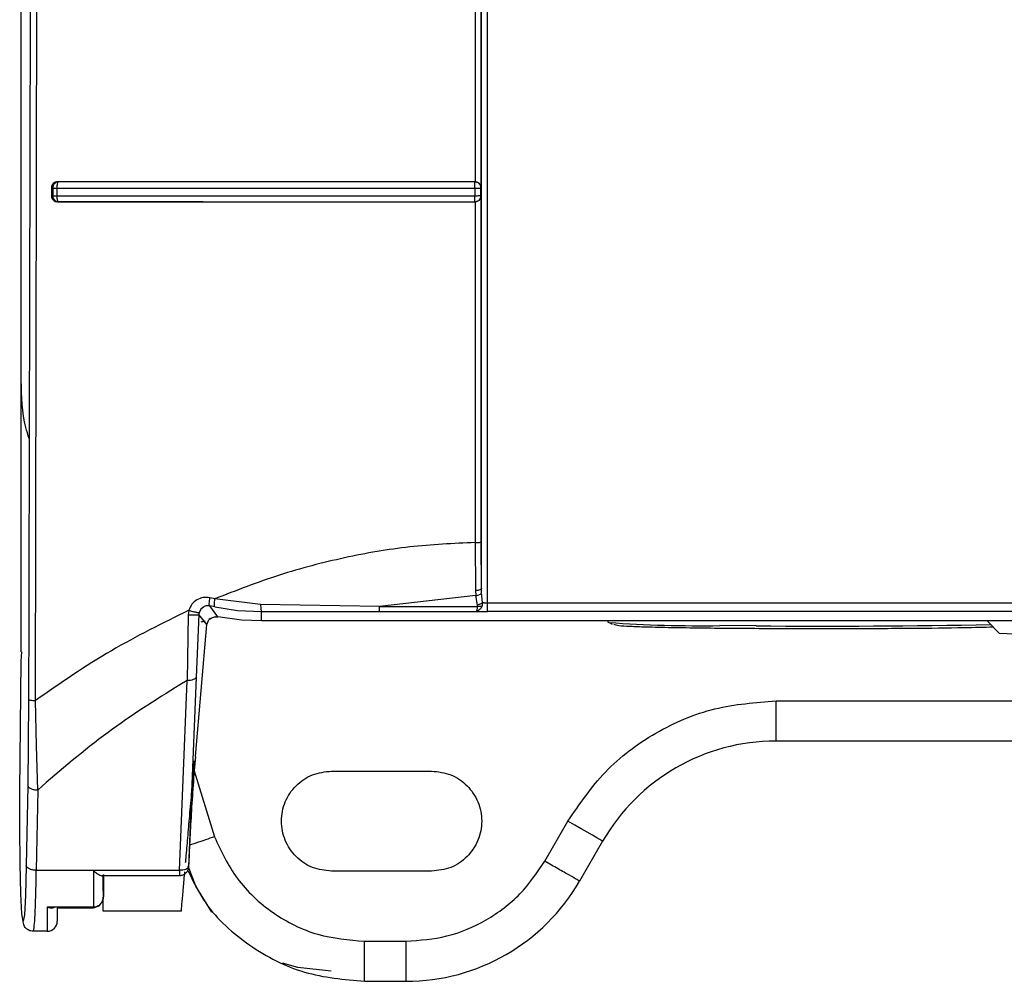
# Model space of a CAD drawing. Header units: inches. Extents: x 170 to 312, y 215 to 248.
# Tile 169 of 256: x 200.9749 to 201.0395, y 222.214 to 222.277. Entities that reach past the tile are written whole.
import ezdxf

# ---------------------------------------------------------------- set-up
doc = ezdxf.new("R2010")
doc.units = ezdxf.units.IN
doc.header["$LTSCALE"] = 0.25
doc.header["$MEASUREMENT"] = 0
doc.layers.add('MOTOR LH', color=7, linetype='Continuous')

msp = doc.modelspace()

# ---------------------------------------------------------------- linework, layer by layer
at = {"layer": 'MOTOR LH'}
for p, q in [((200.9750351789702, 222.2533859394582), (200.9750351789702, 222.6812074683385)), ((200.9750390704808, 222.2356038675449), (200.9750390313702, 222.4723084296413)), ((201.0051918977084, 222.266030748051), (201.0051920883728, 222.3056426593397)), ((200.9759613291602, 222.2324238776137), (200.9760979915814, 222.2943961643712)), ((201.0047949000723, 222.2941381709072), (201.0047894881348, 222.266414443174)), ((200.9774338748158, 222.2663709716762), (200.9773954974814, 222.2662787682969)), ((200.9774302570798, 222.2664169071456), (200.977480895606, 222.266407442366)), ((200.9774565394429, 222.2663968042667), (200.9774338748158, 222.2663709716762)), ((200.977480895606, 222.2664074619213), (200.9774565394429, 222.2663968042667)), ((201.0047708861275, 222.2659879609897), (201.0047720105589, 222.2661411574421)), ((201.0047720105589, 222.2661411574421), (201.0047727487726, 222.2662737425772)), ((201.0047727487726, 222.2662737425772), (201.0047739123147, 222.2663661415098)), ((201.0047744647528, 222.266405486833), (201.0047894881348, 222.2664145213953)), ((200.9770088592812, 222.2660265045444), (200.9770088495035, 222.2654884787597)), ((200.9770088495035, 222.2654884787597), (200.977096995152, 222.265504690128)), ((200.9770088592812, 222.2660265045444), (200.977096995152, 222.2660088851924)), ((200.977096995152, 222.2660088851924), (200.977096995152, 222.265504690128)), ((200.9773643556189, 222.2659909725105), (200.9773643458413, 222.2654844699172)), ((201.0047708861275, 222.2659879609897), (201.0047708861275, 222.2654818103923)), ((201.0051348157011, 222.265496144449), (201.0050463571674, 222.2654884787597)), ((201.0051690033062, 222.265503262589), (201.0051348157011, 222.265496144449)), ((201.0051689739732, 222.2660132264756), (201.0051918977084, 222.266030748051)), ((201.0051918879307, 222.2654863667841), (201.0051689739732, 222.265503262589)), ((201.0051690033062, 222.265503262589), (201.0051690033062, 222.2660132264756)), ((201.005191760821, 222.2428013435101), (201.0051918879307, 222.2654863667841)), ((200.9774212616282, 222.265104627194), (200.9774802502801, 222.265115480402)), ((201.0047754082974, 222.2651125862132), (201.0047903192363, 222.2651022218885)), ((201.0047903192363, 222.2651022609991), (201.0047946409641, 222.2427753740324)), ((201.0047946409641, 222.2427753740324), (201.0048171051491, 222.2396208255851)), ((201.0052109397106, 222.2397813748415), (201.005191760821, 222.2428013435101)), ((201.0048171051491, 222.2396208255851), (201.0048318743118, 222.2392987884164)), ((201.0052181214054, 222.2394693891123), (201.0052109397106, 222.2397813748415)), ((200.9877358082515, 222.2390860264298), (200.9874093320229, 222.2391546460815)), ((200.9907241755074, 222.2387159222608), (200.9877358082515, 222.2390860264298)), ((201.0048318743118, 222.2392987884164), (200.9985134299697, 222.2385893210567)), ((201.0049384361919, 222.2386738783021), (201.0048318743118, 222.2392987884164)), ((201.0052713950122, 222.2388351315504), (201.0052181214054, 222.2394693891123)), ((200.9860177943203, 222.2383328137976), (200.9859759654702, 222.2380409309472)), ((200.986814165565, 222.2383995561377), (200.9867140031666, 222.238199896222)), ((200.986975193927, 222.2385463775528), (200.986814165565, 222.2383995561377)), ((200.9877317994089, 222.2385482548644), (200.9873942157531, 222.2386197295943)), ((200.9879304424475, 222.2379010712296), (200.9873942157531, 222.2386197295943)), ((200.9877317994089, 222.2385482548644), (200.9892205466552, 222.238325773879)), ((200.9892205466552, 222.238325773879), (200.9907884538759, 222.2382506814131)), ((200.9985134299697, 222.2385893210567), (200.9907241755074, 222.2387159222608)), ((200.9985134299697, 222.2385893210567), (201.004940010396, 222.238589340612)), ((201.1492009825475, 222.2388000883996), (201.0056043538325, 222.2388000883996)), ((200.9859759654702, 222.2380409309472), (200.9859043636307, 222.2337282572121)), ((200.9866851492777, 222.238061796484), (200.9864935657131, 222.2339585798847)), ((200.9872041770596, 222.2373921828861), (200.9866851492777, 222.238061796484)), ((200.9866907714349, 222.2380614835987), (200.9867140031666, 222.238199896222)), ((200.9871989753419, 222.2373924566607), (200.9873438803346, 222.237702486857)), ((200.9877574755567, 222.2379069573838), (200.9873405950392, 222.2377551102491)), ((200.9877574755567, 222.2379069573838), (200.9879303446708, 222.2379005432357)), ((200.9894771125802, 222.2376943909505), (200.9879304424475, 222.2379010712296)), ((200.9907870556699, 222.2376398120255), (200.9894771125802, 222.2376943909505)), ((200.9907870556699, 222.2376398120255), (200.9907884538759, 222.2382506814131)), ((200.9907884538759, 222.2382506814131), (200.9946438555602, 222.2382605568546)), ((200.9946438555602, 222.2382605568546), (200.9985120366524, 222.2382629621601)), ((200.9985120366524, 222.2382629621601), (201.0048550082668, 222.2382629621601)), ((201.1492009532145, 222.2382509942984), (201.005604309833, 222.2382509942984)), ((200.9864488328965, 222.2287476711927), (200.9872041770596, 222.2373921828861)), ((200.9964348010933, 222.2376379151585), (200.9907832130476, 222.2376379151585)), ((201.1640154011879, 222.2376398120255), (200.9907870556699, 222.2376398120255)), ((200.9964348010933, 222.2376398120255), (200.9964348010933, 222.2376379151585)), ((201.0135586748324, 222.2375384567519), (201.0134575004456, 222.2376398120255)), ((201.0137914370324, 222.2374082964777), (201.0135586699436, 222.2375384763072)), ((201.0323580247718, 222.2376398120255), (201.0323757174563, 222.2376379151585)), ((201.0323757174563, 222.2376379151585), (201.0323757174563, 222.2376398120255)), ((201.1224190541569, 222.2376379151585), (201.0323757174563, 222.2376379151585)), ((201.0391499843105, 222.2368341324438), (201.0383459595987, 222.2376379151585)), ((200.9750390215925, 222.234989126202), (200.9750645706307, 222.2356027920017)), ((200.9749448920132, 222.2264990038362), (200.9750390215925, 222.234989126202)), ((200.9864935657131, 222.2339585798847), (200.9860008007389, 222.2215203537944)), ((200.9854115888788, 222.2212901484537), (200.9859043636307, 222.2337282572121)), ((200.9859043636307, 222.2337282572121), (200.9854377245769, 222.2334565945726)), ((200.975517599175, 222.2324683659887), (200.9754994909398, 222.2296297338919)), ((200.9760439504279, 222.2294511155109), (200.9759613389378, 222.2324238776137)), ((201.0245124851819, 222.2323885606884), (201.1302822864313, 222.2323885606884)), ((200.9754994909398, 222.2296297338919), (200.975461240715, 222.226846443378)), ((200.9761170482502, 222.2265533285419), (200.9760439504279, 222.2294511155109)), ((201.1302822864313, 222.2297639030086), (201.0245124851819, 222.2297639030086)), ((200.9863763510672, 222.2278198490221), (200.9877001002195, 222.2234871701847)), ((200.9953763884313, 222.2277953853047), (201.0019380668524, 222.2277953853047)), ((200.975461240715, 222.226846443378), (200.9753693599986, 222.2215832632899)), ((200.9749346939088, 222.2240813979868), (200.9749448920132, 222.2264990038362)), ((200.9761170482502, 222.2265533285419), (200.9760251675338, 222.2212901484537)), ((201.009358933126, 222.2218898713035), (201.0108742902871, 222.2245145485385)), ((200.9749560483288, 222.2217234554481), (200.9749346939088, 222.2240813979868)), ((201.0131473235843, 222.223202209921), (201.0116319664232, 222.2205775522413)), ((200.975006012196, 222.2197501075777), (200.9749560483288, 222.2217234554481)), ((200.9753693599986, 222.2215832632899), (200.975317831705, 222.2196446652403)), ((200.9760251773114, 222.2212901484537), (200.9854115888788, 222.2212901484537)), ((200.9854232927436, 222.2209270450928), (200.9803380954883, 222.2209270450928)), ((200.9804203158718, 222.2210115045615), (200.9804202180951, 222.2195756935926)), ((201.0019380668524, 222.2212337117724), (200.9953763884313, 222.2212337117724)), ((200.9750777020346, 222.2184331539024), (200.975006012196, 222.2197501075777)), ((200.975317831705, 222.2196446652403), (200.9752451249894, 222.218376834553)), ((200.9804202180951, 222.2195756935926), (200.9804201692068, 222.2202376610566)), ((200.9804076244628, 222.2194409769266), (200.9803631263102, 222.219295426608)), ((200.9751612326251, 222.2179533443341), (200.9750777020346, 222.2184331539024)), ((200.9752451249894, 222.218376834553), (200.9751612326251, 222.2179533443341)), ((200.9797640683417, 222.218869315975), (200.9767456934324, 222.218869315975)), ((200.9767456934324, 222.218869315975), (200.977009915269, 222.218812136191)), ((200.9797677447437, 222.218812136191), (200.9773863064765, 222.218812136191)), ((200.9774017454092, 222.218812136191), (200.9774016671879, 222.2182948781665)), ((200.9855338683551, 222.2186090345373), (200.9804141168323, 222.2186090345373)), ((200.9774015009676, 222.2180089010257), (200.9774014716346, 222.2179651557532)), ((200.9767453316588, 222.2172966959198), (200.9758197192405, 222.2172966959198)), ((200.9975431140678, 222.2166405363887), (201.0002667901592, 222.2166405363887)), ((200.9975431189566, 222.2140158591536), (200.9975431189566, 222.2166405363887)), ((200.9975431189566, 222.2140158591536), (201.0002668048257, 222.2140158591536))]:
    msp.add_line(p, q, dxfattribs=at)
at = {"layer": 'MOTOR LH', "flags": 128}
for points in [[(201.023222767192, 222.2373107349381), (201.0231971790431, 222.2373108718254), (201.0208300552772, 222.2373287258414)], [(201.0131473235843, 222.223202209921), (201.0131036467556, 222.2232274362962), (201.0129742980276, 222.2233021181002), (201.012764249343, 222.2234233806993), (201.0124815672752, 222.2235865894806), (201.0121371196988, 222.2237854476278), (201.0117441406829, 222.2240123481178), (201.0113177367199, 222.2242585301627), (201.0108742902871, 222.2245145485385)], [(200.9875322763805, 222.2185454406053), (200.986490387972, 222.2202440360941), (200.9859721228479, 222.2215519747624)], [(200.9767456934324, 222.218869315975), (200.9767456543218, 222.2185112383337), (200.9767456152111, 222.2181956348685), (200.9767455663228, 222.2179247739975), (200.9767455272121, 222.2177005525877), (200.9767454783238, 222.2175245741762), (200.9767454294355, 222.2173980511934), (200.9767453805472, 222.217321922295), (200.9767453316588, 222.2172966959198)], [(200.995358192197, 222.21467203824), (200.9931680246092, 222.2149188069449), (200.9921682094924, 222.215203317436)]]:
    msp.add_lwpolyline(points, dxfattribs=at)
at = {"layer": 'MOTOR LH'}
for centre, radius, start, end in [((201.0195754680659, 222.3199865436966), 0.08266733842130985, 265.8261393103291, 270.8695733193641), ((201.0275253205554, 222.8632809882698), 0.6259850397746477, 269.6061885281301, 271.0128102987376), ((201.0557438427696, 222.6118876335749), 0.3754204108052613, 267.4666590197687, 272.5333409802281), ((201.0245124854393, 222.2166405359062), 0.01312335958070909, 90, 149.9999999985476), ((201.000266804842, 222.2271392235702), 0.01312335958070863, 270.0000000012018, 330.0000000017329), ((200.9767453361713, 222.217952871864), 0.0006561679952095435, 269.9821670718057, 0.01358416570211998)]:
    msp.add_arc(centre, radius, start, end, dxfattribs=at)
for points, knots in [([(200.9758135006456, 222.4726828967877), (200.9758109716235, 222.4526430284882), (200.9758059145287, 222.41257081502), (200.9757485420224, 222.3524872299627), (200.9756579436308, 222.2924397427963), (200.9755643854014, 222.2524608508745), (200.975517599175, 222.2324683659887)], [0, 0, 0, 0, 0.2500558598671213, 0.5000178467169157, 0.7499709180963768, 1, 1, 1, 1]), ([(201.0052109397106, 222.2397813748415), (201.0052110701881, 222.2656684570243), (201.0052113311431, 222.3174426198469), (201.0052115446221, 222.3952217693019), (201.0052115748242, 222.4470957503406), (201.0052115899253, 222.4730327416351)], [0, 0, 0, 0, 0.3333333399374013, 0.6666666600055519, 1, 1, 1, 1]), ([(201.005604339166, 222.2388000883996), (201.0056044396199, 222.2583036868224), (201.0056046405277, 222.2973108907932), (201.0056048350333, 222.3558950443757), (201.0056049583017, 222.4145096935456), (201.0056049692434, 222.4535981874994), (201.0056049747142, 222.4731424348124)], [0, 0, 0, 0, 0.2499999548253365, 0.5000000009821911, 0.7499999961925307, 1, 1, 1, 1]), ([(200.9774302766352, 222.2664169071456), (200.977373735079, 222.2664114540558), (200.9772616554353, 222.2664006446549), (200.9771244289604, 222.2663052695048), (200.9770453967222, 222.2661981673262), (200.9770137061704, 222.2661015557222), (200.9770104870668, 222.2660517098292), (200.9770088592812, 222.2660265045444)], [0, 0, 0, 0, 0.2697468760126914, 0.5347064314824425, 0.7716357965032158, 0.8845243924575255, 1, 1, 1, 1]), ([(200.977480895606, 222.2664074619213), (200.9774492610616, 222.2664046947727), (200.9773901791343, 222.2663995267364), (200.977294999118, 222.2663613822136), (200.9772157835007, 222.2663026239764), (200.9771568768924, 222.2662267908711), (200.9771092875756, 222.2661346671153), (200.9771018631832, 222.266058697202), (200.977096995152, 222.2660088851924)], [0, 0, 0, 0, 0.1561761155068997, 0.2916806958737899, 0.4999550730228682, 0.6324998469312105, 0.7590372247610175, 1, 1, 1, 1]), ([(200.9773954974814, 222.2662787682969), (200.9773858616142, 222.2662359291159), (200.9773665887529, 222.2661502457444), (200.9773650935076, 222.2660440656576), (200.9773643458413, 222.2659909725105)], [0, 0, 0, 0, 0.4999707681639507, 1, 1, 1, 1]), ([(201.0047894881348, 222.2664145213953), (201.0017000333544, 222.2664147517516), (200.9955192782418, 222.2664152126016), (200.9863372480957, 222.2664149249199), (200.9803981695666, 222.266416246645), (200.9774302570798, 222.2664169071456)], [0, 0, 0, 0, 0.3333223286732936, 0.6668437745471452, 0.9999999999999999, 0.9999999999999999, 0.9999999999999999, 0.9999999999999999]), ([(201.0047744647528, 222.266405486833), (201.0016955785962, 222.2664057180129), (200.995529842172, 222.2664061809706), (200.9863705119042, 222.2664057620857), (200.9804416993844, 222.2664068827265), (200.977480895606, 222.266407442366)], [0, 0, 0, 0, 0.3330292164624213, 0.6669198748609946, 0.9999999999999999, 0.9999999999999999, 0.9999999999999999, 0.9999999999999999]), ([(201.0047739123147, 222.2663661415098), (201.0047745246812, 222.2663791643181), (201.0047754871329, 222.2663996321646), (201.0047747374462, 222.266403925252), (201.0047744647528, 222.266405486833)], [0, 0, 0, 0, 0.636256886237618, 1, 1, 1, 1]), ([(201.0050551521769, 222.2662886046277), (201.0050194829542, 222.2663179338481), (201.0049624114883, 222.2663648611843), (201.0048627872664, 222.2663993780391), (201.0048049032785, 222.2664033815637), (201.0047744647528, 222.266405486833)], [0, 0, 0, 0, 0.441408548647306, 0.7062624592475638, 1, 1, 1, 1]), ([(201.0047894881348, 222.2664144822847), (201.004820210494, 222.2664119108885), (201.0048831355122, 222.2664066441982), (201.0049718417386, 222.2663722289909), (201.0050541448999, 222.2663206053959), (201.0050935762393, 222.2662739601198), (201.0051146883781, 222.2662489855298)], [0, 0, 0, 0, 0.2173987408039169, 0.4452724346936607, 0.7029904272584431, 0.9999999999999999, 0.9999999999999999, 0.9999999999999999, 0.9999999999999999]), ([(201.0051689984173, 222.2660132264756), (201.0051675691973, 222.2660388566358), (201.0051656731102, 222.2660728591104), (201.0051566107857, 222.2661100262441), (201.0051497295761, 222.2661343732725), (201.0051419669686, 222.266155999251), (201.0051302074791, 222.266182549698), (201.0051070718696, 222.2662280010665), (201.0050776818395, 222.2662623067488), (201.0050551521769, 222.2662886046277)], [0, 0, 0, 0, 0.2514056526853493, 0.3335294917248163, 0.3759674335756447, 0.5001144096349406, 0.5587868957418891, 0.6617770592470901, 0.9999999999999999, 0.9999999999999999, 0.9999999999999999, 0.9999999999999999]), ([(201.0051146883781, 222.2662489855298), (201.005137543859, 222.2662109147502), (201.0051726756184, 222.2661523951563), (201.0051889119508, 222.266076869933), (201.0051911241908, 222.2660426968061), (201.0051918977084, 222.266030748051)], [0, 0, 0, 0, 0.5476727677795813, 0.8418421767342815, 1, 1, 1, 1]), ([(200.9770088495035, 222.2654884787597), (200.9770104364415, 222.2654635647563), (200.9770135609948, 222.2654145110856), (200.9770444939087, 222.2653191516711), (200.9771218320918, 222.2652132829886), (200.9772573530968, 222.2651199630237), (200.9773659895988, 222.2651097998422), (200.9774212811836, 222.265104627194)], [0, 0, 0, 0, 0.117428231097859, 0.2312067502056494, 0.4675839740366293, 0.7290217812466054, 1, 1, 1, 1]), ([(200.977096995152, 222.2660088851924), (200.977104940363, 222.2660077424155), (200.9771223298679, 222.2660052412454), (200.9771826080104, 222.2659983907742), (200.9772654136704, 222.2659944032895), (200.9773317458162, 222.2659921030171), (200.9773643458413, 222.2659909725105)], [0, 0, 0, 0, 0.2278108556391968, 0.4986045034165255, 0.7535809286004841, 1, 1, 1, 1]), ([(200.977096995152, 222.265504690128), (200.9771059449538, 222.2655027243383), (200.977123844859, 222.2654987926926), (200.9771848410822, 222.2654930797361), (200.9772651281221, 222.2654880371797), (200.9773312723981, 222.2654856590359), (200.9773643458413, 222.2654844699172)], [0, 0, 0, 0, 0.2499832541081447, 0.4999749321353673, 0.7499775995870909, 1, 1, 1, 1]), ([(200.977096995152, 222.265504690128), (200.9770999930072, 222.2654710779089), (200.9771054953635, 222.2654093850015), (200.9771439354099, 222.2653147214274), (200.9772133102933, 222.2652189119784), (200.9773309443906, 222.2651351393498), (200.9774304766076, 222.2651220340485), (200.9774802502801, 222.265115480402)], [0, 0, 0, 0, 0.1665273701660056, 0.3056494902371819, 0.500806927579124, 0.7503655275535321, 0.9999999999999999, 0.9999999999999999, 0.9999999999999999, 0.9999999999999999]), ([(201.0047708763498, 222.2654818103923), (201.0017042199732, 222.2654818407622), (200.9955432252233, 222.2654819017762), (200.9863446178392, 222.2654823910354), (200.9803666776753, 222.2654837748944), (200.9773643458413, 222.2654844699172)], [0, 0, 0, 0, 0.3303474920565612, 0.663676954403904, 1, 1, 1, 1]), ([(200.9773643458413, 222.2654844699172), (200.9773667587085, 222.2654361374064), (200.9773715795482, 222.2653395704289), (200.9773907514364, 222.2652648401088), (200.9774003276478, 222.2652275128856)], [0, 0, 0, 0, 0.50050764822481, 1, 1, 1, 1]), ([(200.9773643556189, 222.2659909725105), (200.9803559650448, 222.2659903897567), (200.9863230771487, 222.2659892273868), (200.9955211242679, 222.2659882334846), (201.001693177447, 222.265988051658), (201.0047708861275, 222.2659879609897)], [0, 0, 0, 0, 0.3351335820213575, 0.6684628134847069, 1, 1, 1, 1]), ([(201.0047729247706, 222.2652237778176), (201.004772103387, 222.2652528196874), (201.0047707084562, 222.2653021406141), (201.0047705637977, 222.2653922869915), (201.0047707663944, 222.2654503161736), (201.0047708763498, 222.2654818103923)], [0, 0, 0, 0, 0.3957194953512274, 0.6720384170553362, 1, 1, 1, 1]), ([(201.0050463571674, 222.2654884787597), (201.0050099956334, 222.2654868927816), (201.00495255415, 222.2654843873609), (201.0048549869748, 222.2654822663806), (201.0047997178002, 222.2654819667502), (201.0047708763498, 222.2654818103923)], [0, 0, 0, 0, 0.451995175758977, 0.7140313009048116, 1, 1, 1, 1]), ([(201.0047708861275, 222.2659879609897), (201.0048020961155, 222.2659879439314), (201.0048573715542, 222.2659879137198), (201.0049544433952, 222.2659901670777), (201.0050099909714, 222.2659928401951), (201.0050463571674, 222.2659945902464)], [0, 0, 0, 0, 0.3093117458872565, 0.5478163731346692, 1, 1, 1, 1]), ([(201.0047754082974, 222.2651125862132), (201.0048013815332, 222.2651139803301), (201.0048357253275, 222.265115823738), (201.0048734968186, 222.2651249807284), (201.0048984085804, 222.26513203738), (201.0049231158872, 222.2651409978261), (201.0049561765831, 222.265156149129), (201.0050012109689, 222.2651817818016), (201.005068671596, 222.2652364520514), (201.0051263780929, 222.2653185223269), (201.0051622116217, 222.265414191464), (201.0051666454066, 222.2654723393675), (201.0051690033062, 222.265503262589)], [0, 0, 0, 0, 0.1266058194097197, 0.1674078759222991, 0.1899453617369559, 0.2531497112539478, 0.2955307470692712, 0.3676544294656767, 0.5057749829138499, 0.7163826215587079, 0.8491714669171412, 0.9999999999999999, 0.9999999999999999, 0.9999999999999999, 0.9999999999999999]), ([(201.0050463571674, 222.2659945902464), (201.005080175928, 222.2659973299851), (201.0051478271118, 222.2660028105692), (201.0051619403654, 222.2660097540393), (201.0051689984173, 222.2660132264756)], [0, 0, 0, 0, 0.4998990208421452, 1, 1, 1, 1]), ([(201.0051918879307, 222.2654863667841), (201.0051868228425, 222.2654462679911), (201.0051793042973, 222.2653867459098), (201.0051463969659, 222.2653140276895), (201.0051232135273, 222.2652800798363), (201.0051117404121, 222.2652632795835)], [0, 0, 0, 0, 0.5104749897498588, 0.7577418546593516, 1, 1, 1, 1]), ([(200.9774003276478, 222.2652275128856), (200.9774120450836, 222.2651966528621), (200.9774354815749, 222.2651349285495), (200.9774653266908, 222.2651219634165), (200.9774802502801, 222.265115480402)], [0, 0, 0, 0, 0.4999654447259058, 1, 1, 1, 1]), ([(200.9774212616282, 222.265104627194), (200.9803903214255, 222.2651043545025), (200.9863324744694, 222.2651038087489), (200.9955179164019, 222.2651019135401), (201.0017008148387, 222.2651021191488), (201.0047903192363, 222.2651022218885)], [0, 0, 0, 0, 0.3331714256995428, 0.6667954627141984, 1, 1, 1, 1]), ([(200.9774802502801, 222.265115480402), (200.9804406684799, 222.2651151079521), (200.9863693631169, 222.2651143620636), (200.9955292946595, 222.265112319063), (201.0016958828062, 222.2651124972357), (201.0047754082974, 222.2651125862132)], [0, 0, 0, 0, 0.3330157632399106, 0.6669154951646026, 1, 1, 1, 1]), ([(201.0047754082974, 222.2651125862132), (201.0047749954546, 222.2651190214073), (201.0047741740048, 222.2651318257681), (201.004773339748, 222.2651932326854), (201.0047729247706, 222.2652237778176)], [0, 0, 0, 0, 0.502578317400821, 1, 1, 1, 1]), ([(201.0051117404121, 222.2652632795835), (201.0050910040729, 222.2652392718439), (201.0050525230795, 222.2651947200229), (201.0049725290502, 222.2651444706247), (201.0048850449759, 222.2651100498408), (201.004821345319, 222.2651047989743), (201.0047903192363, 222.2651022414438)], [0, 0, 0, 0, 0.2861358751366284, 0.5309901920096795, 0.7715601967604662, 1, 1, 1, 1]), ([(200.9755553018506, 222.2495965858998), (200.9754780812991, 222.2498347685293), (200.9750828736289, 222.2510537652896), (200.9750564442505, 222.2523461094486), (200.9750351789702, 222.2533859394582)], [0, 0, 0, 0, 0.1953923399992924, 1, 1, 1, 1]), ([(201.0047946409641, 222.2427753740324), (201.0033624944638, 222.2427070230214), (201.0004794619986, 222.2425694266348), (200.9961835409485, 222.2418202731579), (200.9918936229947, 222.2407029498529), (200.9891356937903, 222.2396304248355), (200.9877358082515, 222.2390860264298)], [0, 0, 0, 0, 0.2429066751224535, 0.4889917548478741, 0.7406195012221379, 1, 1, 1, 1]), ([(201.0047946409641, 222.2427753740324), (201.0048453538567, 222.2427757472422), (201.0049467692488, 222.2427764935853), (201.0050767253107, 222.2427823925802), (201.0051686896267, 222.2427910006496), (201.0051840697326, 222.2427979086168), (201.005191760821, 222.2428013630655)], [0, 0, 0, 0, 0.2500276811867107, 0.5000041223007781, 0.749968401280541, 1, 1, 1, 1]), ([(201.0052109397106, 222.2397813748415), (201.0052034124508, 222.2397606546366), (201.0051883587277, 222.2397192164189), (201.0050973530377, 222.2396665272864), (201.0049684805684, 222.2396295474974), (201.0048675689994, 222.239623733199), (201.0048171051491, 222.2396208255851)], [0, 0, 0, 0, 0.2499930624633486, 0.4999596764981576, 0.7499398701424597, 1, 1, 1, 1]), ([(200.9874093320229, 222.2391546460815), (200.9872611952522, 222.239170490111), (200.9869658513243, 222.2392020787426), (200.9865445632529, 222.2390415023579), (200.986196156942, 222.2387502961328), (200.98607750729, 222.2384725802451), (200.9860177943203, 222.2383328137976)], [0, 0, 0, 0, 0.2497098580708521, 0.4978526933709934, 0.7472836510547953, 1, 1, 1, 1]), ([(200.9873942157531, 222.2386197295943), (200.9873841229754, 222.2386321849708), (200.9873639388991, 222.2386570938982), (200.9873583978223, 222.2387802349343), (200.9873722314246, 222.2389511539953), (200.9873969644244, 222.2390868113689), (200.9874093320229, 222.2391546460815)], [0, 0, 0, 0, 0.2500196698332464, 0.5000026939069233, 0.7499791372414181, 1, 1, 1, 1]), ([(200.9877317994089, 222.2385482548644), (200.9877214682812, 222.2385605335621), (200.9877008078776, 222.2385850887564), (200.9876927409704, 222.2387087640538), (200.98770301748, 222.2388808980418), (200.987724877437, 222.2390176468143), (200.9877358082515, 222.2390860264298)], [0, 0, 0, 0, 0.2500264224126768, 0.5000080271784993, 0.7499848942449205, 1, 1, 1, 1]), ([(201.0048318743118, 222.2392987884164), (201.0048773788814, 222.2393039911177), (201.0049683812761, 222.2393143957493), (201.0050880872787, 222.2393545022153), (201.0051797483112, 222.239407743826), (201.0052053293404, 222.239448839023), (201.0052181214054, 222.2394693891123)], [0, 0, 0, 0, 0.2500176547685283, 0.4999982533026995, 0.7499688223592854, 1, 1, 1, 1]), ([(200.9860177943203, 222.2383328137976), (200.9843018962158, 222.2374853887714), (200.9807759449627, 222.2357440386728), (200.9775945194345, 222.2335501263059), (200.9759613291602, 222.2324238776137)], [0, 0, 0, 0, 0.4866482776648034, 1, 1, 1, 1]), ([(200.9860177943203, 222.2383328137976), (200.9860577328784, 222.2383202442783), (200.9861376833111, 222.2382950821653), (200.9862592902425, 222.2382614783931), (200.9863753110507, 222.2382326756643), (200.9864811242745, 222.2382102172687), (200.9865708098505, 222.2381955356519), (200.9866406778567, 222.2381890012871), (200.9866907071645, 222.2381899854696), (200.9867025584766, 222.238197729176), (200.9867084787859, 222.2382015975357)], [0, 0, 0, 0, 0.1249087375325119, 0.2500467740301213, 0.3751831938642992, 0.4999985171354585, 0.6248098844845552, 0.7499467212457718, 0.8750861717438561, 1, 1, 1, 1]), ([(200.9873945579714, 222.2386212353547), (200.9873312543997, 222.2386283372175), (200.9871833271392, 222.2386449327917), (200.9870509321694, 222.2385822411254), (200.986975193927, 222.2385463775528)], [0, 0, 0, 0, 0.4279371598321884, 1, 1, 1, 1]), ([(200.9907241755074, 222.2387159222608), (200.9907266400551, 222.2386534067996), (200.9907315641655, 222.2385285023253), (200.990747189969, 222.2383817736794), (200.9907664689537, 222.2382758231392), (200.9907811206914, 222.2382590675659), (200.9907884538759, 222.2382506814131)], [0, 0, 0, 0, 0.250252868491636, 0.4999995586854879, 0.7497501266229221, 1, 1, 1, 1]), ([(200.9985120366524, 222.2382629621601), (200.9985121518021, 222.2382688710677), (200.9985123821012, 222.2382806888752), (200.9985127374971, 222.2383510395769), (200.9985130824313, 222.2384529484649), (200.9985133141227, 222.2385438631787), (200.9985134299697, 222.2385893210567)], [0, 0, 0, 0, 0.2500010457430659, 0.5000017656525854, 0.7499980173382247, 0.9999999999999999, 0.9999999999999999, 0.9999999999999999, 0.9999999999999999]), ([(201.004940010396, 222.238589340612), (201.0049357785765, 222.2385515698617), (201.0049267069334, 222.2384706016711), (201.0049076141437, 222.2383685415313), (201.0048837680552, 222.2382854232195), (201.0048649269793, 222.2382707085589), (201.0048550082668, 222.2382629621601)], [0, 0, 0, 0, 0.2056622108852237, 0.4408728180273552, 0.7056525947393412, 1, 1, 1, 1]), ([(201.0052239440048, 222.2385842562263), (201.0052021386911, 222.2385388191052), (201.0051586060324, 222.2384481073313), (201.0050653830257, 222.2383483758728), (201.0049617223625, 222.2382789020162), (201.0048906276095, 222.2382682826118), (201.0048550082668, 222.2382629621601)], [0, 0, 0, 0, 0.2503038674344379, 0.4997127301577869, 0.7493499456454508, 1, 1, 1, 1]), ([(201.005271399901, 222.2388351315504), (201.0052524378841, 222.2388182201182), (201.0052144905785, 222.2387843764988), (201.0051323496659, 222.2387388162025), (201.0050392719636, 222.2386994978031), (201.0049720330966, 222.2386824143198), (201.0049384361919, 222.2386738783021)], [0, 0, 0, 0, 0.2498440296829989, 0.4999946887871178, 0.7501648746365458, 0.9999999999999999, 0.9999999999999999, 0.9999999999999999, 0.9999999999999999]), ([(201.004940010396, 222.238589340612), (201.0049425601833, 222.2386028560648), (201.0049478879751, 222.2386310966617), (201.0049416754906, 222.2386592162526), (201.0049384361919, 222.2386738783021)], [0, 0, 0, 0, 0.4785824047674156, 1, 1, 1, 1]), ([(201.0052239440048, 222.2385842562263), (201.0052048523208, 222.2385799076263), (201.0051666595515, 222.2385712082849), (201.0050961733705, 222.2385689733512), (201.0050200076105, 222.238573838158), (201.004966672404, 222.2385841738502), (201.004940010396, 222.238589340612)], [0, 0, 0, 0, 0.249938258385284, 0.4999995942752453, 0.7500522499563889, 1, 1, 1, 1]), ([(201.005271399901, 222.2388351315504), (201.0052696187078, 222.2387922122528), (201.0052660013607, 222.2387050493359), (201.0052381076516, 222.2386249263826), (201.0052239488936, 222.2385842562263)], [0, 0, 0, 0, 0.4924031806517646, 1, 1, 1, 1]), ([(201.005604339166, 222.2388000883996), (201.005571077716, 222.2388005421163), (201.0055045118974, 222.2388014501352), (201.0054119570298, 222.2388089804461), (201.0053298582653, 222.2388199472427), (201.0052909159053, 222.2388300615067), (201.0052713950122, 222.2388351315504)], [0, 0, 0, 0, 0.2488856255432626, 0.4980923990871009, 0.7484054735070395, 1, 1, 1, 1]), ([(201.005604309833, 222.2382509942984), (201.0056043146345, 222.2382611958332), (201.0056043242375, 222.2382815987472), (201.0056043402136, 222.23840770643), (201.005604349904, 222.2385854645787), (201.005604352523, 222.2387285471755), (201.0056043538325, 222.2388000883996)], [0, 0, 0, 0, 0.2500031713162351, 0.5000025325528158, 0.7500015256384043, 1, 1, 1, 1]), ([(200.9859759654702, 222.2380409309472), (200.9860182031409, 222.2380380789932), (200.9861027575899, 222.2380323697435), (200.9862306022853, 222.2380275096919), (200.9863518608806, 222.2380255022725), (200.9864615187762, 222.2380267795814), (200.9865532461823, 222.2380314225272), (200.9866232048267, 222.2380390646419), (200.9866715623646, 222.2380491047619), (200.9866806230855, 222.2380575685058), (200.9866851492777, 222.238061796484)], [0, 0, 0, 0, 0.1249099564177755, 0.2500538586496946, 0.3751964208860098, 0.5000000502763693, 0.6248061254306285, 0.749950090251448, 0.8750900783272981, 1, 1, 1, 1]), ([(200.9873438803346, 222.237702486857), (200.987399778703, 222.237754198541), (200.9874776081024, 222.2378261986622), (200.9876380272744, 222.2378884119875), (200.987719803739, 222.2379008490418), (200.987757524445, 222.2379065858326)], [0, 0, 0, 0, 0.5786171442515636, 0.8056303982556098, 1, 1, 1, 1]), ([(201.0048550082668, 222.2382629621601), (201.0049051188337, 222.2382611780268), (201.0050045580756, 222.2382576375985), (201.005189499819, 222.2382539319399), (201.005391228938, 222.23825144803), (201.0055328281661, 222.2382511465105), (201.005604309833, 222.2382509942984)], [0, 0, 0, 0, 0.2529856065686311, 0.5020237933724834, 0.7486132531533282, 1, 1, 1, 1]), ([(200.9870861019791, 222.2376336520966), (200.9870794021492, 222.2376303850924), (200.9869907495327, 222.2375871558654), (200.9868912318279, 222.2375754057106), (200.9867992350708, 222.2375645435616)], [0, 0, 0, 0, 0.07557396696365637, 0.9999999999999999, 0.9999999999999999, 0.9999999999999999, 0.9999999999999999]), ([(201.0154591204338, 222.2372471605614), (201.0152859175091, 222.237252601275), (201.0147642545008, 222.2372689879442), (201.0142660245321, 222.2372983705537), (201.0139860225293, 222.23736474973), (201.0138780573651, 222.2373903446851)], [0, 0, 0, 0, 0.2339485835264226, 0.7046204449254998, 1, 1, 1, 1]), ([(201.0210530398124, 222.2371432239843), (201.0202987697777, 222.2371513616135), (201.0187902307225, 222.2371676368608), (201.0169758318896, 222.2372016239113), (201.0158481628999, 222.2372279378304), (201.0154917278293, 222.237243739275), (201.0154591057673, 222.2372451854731)], [0, 0, 0, 0, 0.322503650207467, 0.6450068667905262, 0.9675099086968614, 1, 1, 1, 1]), ([(201.0292570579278, 222.2371162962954), (201.0278974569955, 222.2371150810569), (201.0250436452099, 222.2371125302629), (201.0224244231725, 222.2371326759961), (201.0210530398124, 222.2371432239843)], [0, 0, 0, 0, 0.4764157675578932, 1, 1, 1, 1]), ([(201.0387613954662, 222.2372225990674), (201.0381516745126, 222.2372072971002), (201.0367343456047, 222.2371717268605), (201.0333958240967, 222.2371327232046), (201.0306366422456, 222.2371217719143), (201.0292570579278, 222.2371162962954)], [0, 0, 0, 0, 0.2740406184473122, 0.6370220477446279, 1, 1, 1, 1]), ([(200.9864935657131, 222.2339585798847), (200.9864811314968, 222.2339258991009), (200.9864562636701, 222.2338605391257), (200.9863184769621, 222.2337831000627), (200.9861280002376, 222.2337322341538), (200.985978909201, 222.23372958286), (200.9859043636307, 222.2337282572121)], [0, 0, 0, 0, 0.2500055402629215, 0.4999988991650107, 0.7499992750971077, 1, 1, 1, 1]), ([(200.9854377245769, 222.2334565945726), (200.9838374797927, 222.2324477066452), (200.9805309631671, 222.2303630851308), (200.9776194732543, 222.2278501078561), (200.9761170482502, 222.2265533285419)], [0, 0, 0, 0, 0.4839669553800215, 1, 1, 1, 1]), ([(200.975517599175, 222.2324683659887), (200.9755256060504, 222.2324635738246), (200.9755416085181, 222.2324539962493), (200.9756405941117, 222.2324410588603), (200.9757792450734, 222.2324301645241), (200.9759006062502, 222.2324259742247), (200.9759613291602, 222.2324238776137)], [0, 0, 0, 0, 0.2501775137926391, 0.5000024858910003, 0.7498268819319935, 1, 1, 1, 1]), ([(201.0108742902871, 222.2245145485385), (201.0116369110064, 222.2256343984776), (201.0131890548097, 222.2279136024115), (201.016556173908, 222.230421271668), (201.0204114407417, 222.2320834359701), (201.0231613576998, 222.2322880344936), (201.0245124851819, 222.2323885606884)], [0, 0, 0, 0, 0.2456670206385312, 0.5000002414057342, 0.754333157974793, 1, 1, 1, 1]), ([(201.0245124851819, 222.2297639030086), (201.0245124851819, 222.2298033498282), (201.0245124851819, 222.2298822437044), (201.0245124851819, 222.2304892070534), (201.0245124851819, 222.2313567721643), (201.0245124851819, 222.2320446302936), (201.0245124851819, 222.2323885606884)], [0, 0, 0, 0, 0.2499994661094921, 0.5000004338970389, 0.7499992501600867, 1, 1, 1, 1]), ([(200.9864488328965, 222.2287476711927), (200.9863988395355, 222.2281364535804), (200.9863054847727, 222.226995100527), (200.9861786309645, 222.225019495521), (200.9860772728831, 222.2231909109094), (200.9860309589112, 222.222109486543), (200.9860082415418, 222.2215790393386)], [0, 0, 0, 0, 0.2916430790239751, 0.5445977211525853, 0.7766215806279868, 1, 1, 1, 1]), ([(200.9858125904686, 222.2217948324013), (200.9858219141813, 222.2219014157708), (200.9858649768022, 222.2223936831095), (200.985956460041, 222.2234392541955), (200.9860858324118, 222.2249180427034), (200.9862450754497, 222.2267381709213), (200.9863408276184, 222.227832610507), (200.9863968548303, 222.2284729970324)], [0, 0, 0, 0, 0.0524737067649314, 0.2423557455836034, 0.4433904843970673, 0.6743125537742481, 1, 1, 1, 1]), ([(200.9953763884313, 222.2212337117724), (200.9949469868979, 222.2212830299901), (200.9940881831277, 222.2213816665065), (200.992996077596, 222.2221403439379), (200.9922663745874, 222.2232248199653), (200.9920101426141, 222.2245145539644), (200.992266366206, 222.2258042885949), (200.9929960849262, 222.2268887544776), (200.9940881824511, 222.227647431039), (200.9949469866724, 222.2277460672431), (200.9953763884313, 222.2277953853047)], [0, 0, 0, 0, 0.1249998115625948, 0.2499998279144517, 0.375001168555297, 0.4999998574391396, 0.6250004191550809, 0.7500001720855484, 0.8750001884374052, 1, 1, 1, 1]), ([(201.0019380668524, 222.2277953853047), (201.0023674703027, 222.2277460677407), (201.0032262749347, 222.2276474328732), (201.0043183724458, 222.2268887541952), (201.0050480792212, 222.2258042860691), (201.0053043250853, 222.2245145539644), (201.0050480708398, 222.2232248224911), (201.004318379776, 222.2221403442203), (201.0032262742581, 222.2213816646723), (201.0023674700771, 222.2212830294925), (201.0019380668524, 222.2212337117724)], [0, 0, 0, 0, 0.1250002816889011, 0.2499999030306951, 0.3749993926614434, 0.5000001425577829, 0.6249990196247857, 0.7500000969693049, 0.8749997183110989, 1, 1, 1, 1]), ([(200.975461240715, 222.226846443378), (200.9754733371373, 222.2268087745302), (200.9754975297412, 222.226733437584), (200.9756501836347, 222.2266377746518), (200.9758642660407, 222.2265695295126), (200.9760327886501, 222.2265587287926), (200.9761170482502, 222.2265533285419)], [0, 0, 0, 0, 0.2500047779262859, 0.5000045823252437, 0.7500073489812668, 0.9999999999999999, 0.9999999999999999, 0.9999999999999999, 0.9999999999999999]), ([(200.9877001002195, 222.2234871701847), (200.9875061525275, 222.2234216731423), (200.9871393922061, 222.223297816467), (200.9865647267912, 222.2231041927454), (200.9862493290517, 222.222998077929), (200.9860694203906, 222.2229375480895)], [0, 0, 0, 0, 0.3252906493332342, 0.615133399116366, 1, 1, 1, 1]), ([(200.9877001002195, 222.2234871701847), (200.9881454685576, 222.2225441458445), (200.9890575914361, 222.2206128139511), (200.9914617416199, 222.2183963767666), (200.9943760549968, 222.2169133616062), (200.9965040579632, 222.2167300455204), (200.9975431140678, 222.2166405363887)], [0, 0, 0, 0, 0.2441385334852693, 0.5000003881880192, 0.7558614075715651, 1, 1, 1, 1]), ([(200.9760251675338, 222.2212901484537), (200.9759409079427, 222.2212955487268), (200.9757723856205, 222.2213063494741), (200.9755583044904, 222.2213745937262), (200.9754056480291, 222.2214702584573), (200.9753814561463, 222.221545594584), (200.9753693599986, 222.2215832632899)], [0, 0, 0, 0, 0.2499941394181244, 0.4999975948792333, 0.7499945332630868, 1, 1, 1, 1]), ([(200.9860091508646, 222.2215906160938), (200.9860084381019, 222.2215768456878), (200.9860074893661, 222.2215585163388), (200.9860058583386, 222.2215407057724), (200.9860052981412, 222.2215316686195), (200.9860043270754, 222.2215098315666), (200.9860014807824, 222.2214600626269), (200.9859808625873, 222.2213570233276), (200.9859218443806, 222.2212154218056), (200.9858051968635, 222.2210680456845), (200.9856271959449, 222.2209526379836), (200.9854845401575, 222.2209362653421), (200.9854115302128, 222.2209278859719)], [0, 0, 0, 0, 0.04273149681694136, 0.05687853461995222, 0.0629467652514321, 0.06962998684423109, 0.1216510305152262, 0.2289003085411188, 0.3832846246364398, 0.5711918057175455, 0.7805398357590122, 1, 1, 1, 1]), ([(200.9860008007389, 222.2215203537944), (200.9860005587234, 222.2215127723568), (200.9860001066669, 222.2214986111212), (200.9860001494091, 222.221487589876), (200.9860005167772, 222.221484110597), (200.9860011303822, 222.2214839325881), (200.9860020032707, 222.2214892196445), (200.9860030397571, 222.2214981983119), (200.9860041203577, 222.2215100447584), (200.9860052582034, 222.2215249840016), (200.9860062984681, 222.2215409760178), (200.9860072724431, 222.2215578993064), (200.9860078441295, 222.2215703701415), (200.9860082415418, 222.2215790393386)], [0, 0, 0, 0, 0.1356870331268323, 0.2534474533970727, 0.3161879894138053, 0.3779413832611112, 0.508080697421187, 0.5682681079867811, 0.6278003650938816, 0.7545781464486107, 0.8097281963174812, 0.8677310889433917, 1, 1, 1, 1]), ([(201.0002667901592, 222.2166405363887), (201.0011675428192, 222.2167075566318), (201.0030008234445, 222.2168439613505), (201.0055710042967, 222.2179520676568), (201.0078157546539, 222.2196238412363), (201.008850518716, 222.2211433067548), (201.009358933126, 222.2218898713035)], [0, 0, 0, 0, 0.2456671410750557, 0.5000005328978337, 0.7543334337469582, 1, 1, 1, 1]), ([(201.0116319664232, 222.2205775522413), (201.0115978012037, 222.2205972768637), (201.0115294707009, 222.2206367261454), (201.0110038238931, 222.2209401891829), (201.0102524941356, 222.2213739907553), (201.0096567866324, 222.2217179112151), (201.009358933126, 222.2218898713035)], [0, 0, 0, 0, 0.2499997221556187, 0.499999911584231, 0.7500001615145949, 0.9999999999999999, 0.9999999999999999, 0.9999999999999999, 0.9999999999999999]), ([(200.9759404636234, 222.2183745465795), (200.975958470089, 222.2187862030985), (200.9759930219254, 222.2195761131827), (200.9760147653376, 222.2207351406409), (200.9760251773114, 222.2212901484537)], [0, 0, 0, 0, 0.521143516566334, 1, 1, 1, 1]), ([(200.9797642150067, 222.2212901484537), (200.9797641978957, 222.220833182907), (200.979764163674, 222.219919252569), (200.9797641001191, 222.2192192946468), (200.9797640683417, 222.218869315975)], [0, 0, 0, 0, 0.5000004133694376, 1, 1, 1, 1]), ([(200.9797642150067, 222.2212901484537), (200.979834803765, 222.2212265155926), (200.9799546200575, 222.221118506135), (200.98011786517, 222.2210079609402), (200.9802443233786, 222.2209403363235), (200.9803087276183, 222.2209312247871), (200.9803382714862, 222.2209270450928)], [0, 0, 0, 0, 0.3307952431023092, 0.5614868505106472, 0.79884283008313, 1, 1, 1, 1]), ([(200.9803382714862, 222.2209270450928), (200.9803619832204, 222.2209304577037), (200.9804076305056, 222.220937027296), (200.9804161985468, 222.2209873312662), (200.9804203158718, 222.2210115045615)], [0, 0, 0, 0, 0.5194555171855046, 1, 1, 1, 1]), ([(200.98041575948, 222.2199287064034), (200.98041575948, 222.2201514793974), (200.98041575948, 222.2204307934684), (200.98041575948, 222.2208435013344), (200.98041575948, 222.2209270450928)], [0, 0, 0, 0, 0.7975716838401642, 1, 1, 1, 1]), ([(200.9854115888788, 222.2212901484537), (200.9854115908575, 222.2212380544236), (200.985411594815, 222.2211338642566), (200.9854115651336, 222.2210187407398), (200.9854115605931, 222.220941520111), (200.9854115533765, 222.2209318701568), (200.9854115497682, 222.2209270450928)], [0, 0, 0, 0, 0.24999650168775, 0.5000031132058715, 0.7499970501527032, 1, 1, 1, 1]), ([(200.9860008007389, 222.2215203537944), (200.9859883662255, 222.2214876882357), (200.9859634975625, 222.221422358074), (200.9858257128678, 222.2213449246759), (200.9856352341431, 222.2212941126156), (200.9854861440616, 222.2212914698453), (200.9854115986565, 222.2212901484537)], [0, 0, 0, 0, 0.2500022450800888, 0.4999971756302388, 0.7499973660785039, 1, 1, 1, 1]), ([(200.9855338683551, 222.2186090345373), (200.9855364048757, 222.2186380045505), (200.9855408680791, 222.2186889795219), (200.9855777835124, 222.2191110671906), (200.9856406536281, 222.2198295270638), (200.9857092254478, 222.2206133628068), (200.9857531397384, 222.2211153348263), (200.9857605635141, 222.2212001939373)], [0, 0, 0, 0, 0.2325109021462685, 0.4091208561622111, 0.6975839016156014, 0.9488761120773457, 1, 1, 1, 1]), ([(200.9859511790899, 222.2213019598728), (200.9863105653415, 222.2205612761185), (200.9872546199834, 222.218615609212), (200.9899266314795, 222.216250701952), (200.9935278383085, 222.2143682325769), (200.9962046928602, 222.2141333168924), (200.9975431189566, 222.2140158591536)], [0, 0, 0, 0, 0.1700520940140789, 0.4467017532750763, 0.723351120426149, 1, 1, 1, 1]), ([(200.9797640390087, 222.2188563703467), (200.9798077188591, 222.2188591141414), (200.9798959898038, 222.2188646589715), (200.9800231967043, 222.2189101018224), (200.9801424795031, 222.2189802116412), (200.9802071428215, 222.2190466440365), (200.9802399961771, 222.2190803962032)], [0, 0, 0, 0, 0.240699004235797, 0.4864194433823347, 0.7390662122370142, 1, 1, 1, 1]), ([(200.9802400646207, 222.2190878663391), (200.9802071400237, 222.2190548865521), (200.9801423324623, 222.2189899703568), (200.9800229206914, 222.2189218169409), (200.9798958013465, 222.2188776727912), (200.9798076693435, 222.2188720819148), (200.9797640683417, 222.218869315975)], [0, 0, 0, 0, 0.2608909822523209, 0.5135281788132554, 0.759330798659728, 0.9999999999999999, 0.9999999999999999, 0.9999999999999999, 0.9999999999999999]), ([(200.9802399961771, 222.2190803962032), (200.9802887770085, 222.2191491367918), (200.9803945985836, 222.2192982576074), (200.9804112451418, 222.2194785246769), (200.9804202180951, 222.2195756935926)], [0, 0, 0, 0, 0.4609724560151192, 1, 1, 1, 1]), ([(200.9804202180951, 222.2195756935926), (200.9804114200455, 222.2194802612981), (200.9803949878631, 222.2193020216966), (200.9802892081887, 222.2191557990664), (200.9802400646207, 222.2190878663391)], [0, 0, 0, 0, 0.5354157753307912, 1, 1, 1, 1]), ([(200.98041575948, 222.2186090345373), (200.98041575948, 222.2186463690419), (200.98041575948, 222.2187126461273), (200.98041575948, 222.2191933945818), (200.98041575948, 222.219403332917)], [0, 0, 0, 0, 0.5633093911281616, 1, 1, 1, 1]), ([(200.9758196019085, 222.2172966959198), (200.9758442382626, 222.2173608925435), (200.9758866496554, 222.2174714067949), (200.9759245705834, 222.2181078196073), (200.9759404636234, 222.2183745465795)], [0, 0, 0, 0, 0.5808900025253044, 1, 1, 1, 1]), ([(200.9771952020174, 222.2188563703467), (200.9771679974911, 222.2188439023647), (200.977109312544, 222.218817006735), (200.9770446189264, 222.2188138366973), (200.977009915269, 222.218812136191)], [0, 0, 0, 0, 0.4635690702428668, 1, 1, 1, 1]), ([(200.9797640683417, 222.218869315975), (200.9797640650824, 222.2188528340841), (200.9797640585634, 222.2188198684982), (200.9797640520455, 222.2188147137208), (200.9797640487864, 222.218812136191)], [0, 0, 0, 0, 0.4999726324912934, 1, 1, 1, 1]), ([(200.9758197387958, 222.2172966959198), (200.9757701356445, 222.2173002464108), (200.9756715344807, 222.2173073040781), (200.9755042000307, 222.2173681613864), (200.9752793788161, 222.2175390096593), (200.9751816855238, 222.2177541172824), (200.9751641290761, 222.2179880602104), (200.9751541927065, 222.2181204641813)], [0, 0, 0, 0, 0.07050089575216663, 0.1401417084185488, 0.280385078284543, 0.5927217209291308, 0.9999999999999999, 0.9999999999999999, 0.9999999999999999, 0.9999999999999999]), ([(200.9774016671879, 222.2182948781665), (200.9774016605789, 222.2182701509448), (200.9774015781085, 222.2179615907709), (200.977401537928, 222.2179862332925), (200.9774015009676, 222.2180089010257)], [0, 0, 0, 0, 0.0801374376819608, 1, 1, 1, 1]), ([(201.0002667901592, 222.2140158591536), (201.0002667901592, 222.2140553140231), (201.0002667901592, 222.2141342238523), (201.0002667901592, 222.2147411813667), (201.0002667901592, 222.2156087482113), (201.0002667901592, 222.2162966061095), (201.0002667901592, 222.2166405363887)], [0, 0, 0, 0, 0.2500001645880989, 0.5000008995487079, 0.7499994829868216, 1, 1, 1, 1])]:
    msp.add_open_spline(points, degree=3, knots=knots, dxfattribs=at)

doc.saveas('drawing.dxf')
